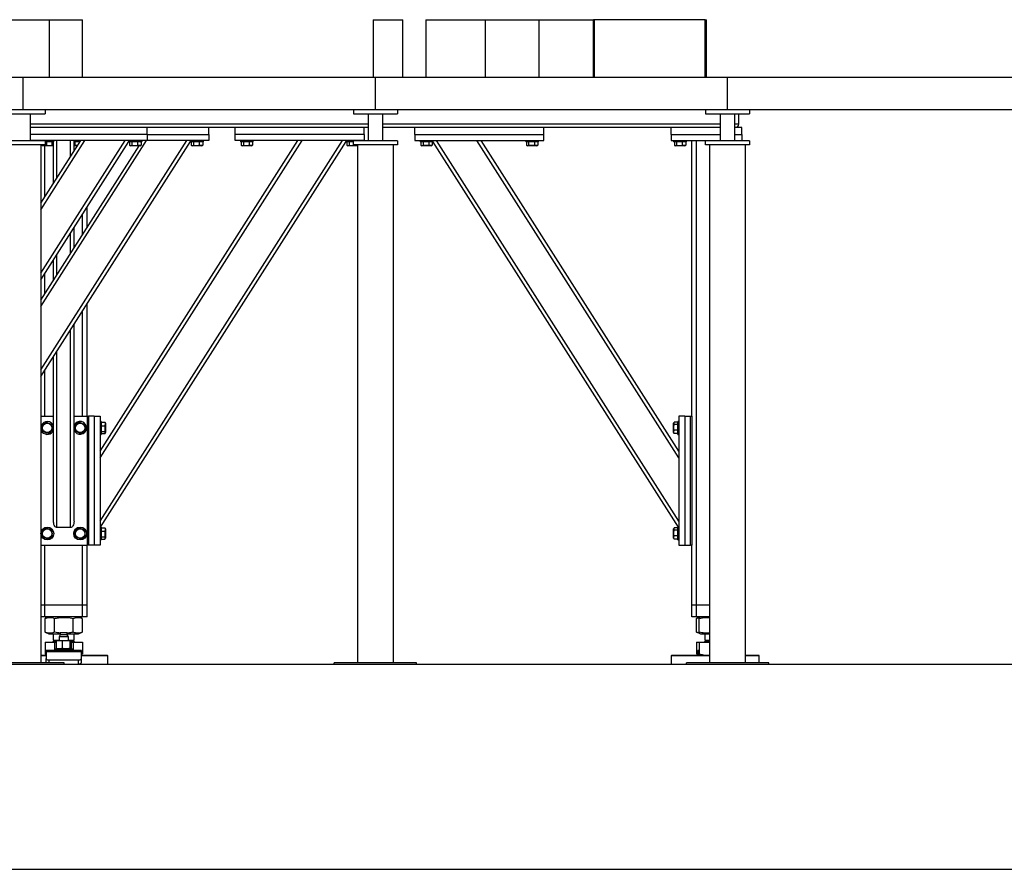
# Model space of a CAD drawing. Header units: millimetres. Extents: x 0 to 841, y 0 to 594.
# Tile 145 of 155: x 488 to 530, y 535 to 572. Entities that reach past the tile are written whole.
import ezdxf

# ---------------------------------------------------------------- set-up
doc = ezdxf.new("R2010")
doc.units = ezdxf.units.MM
doc.layers.add('TRAIT-FORT', color=4, linetype='Continuous', lineweight=25)

msp = doc.modelspace()

# ---------------------------------------------------------------- linework, layer by layer
at = {"layer": 'TRAIT-FORT', "color": 4, "linetype": 'Continuous', "lineweight": 25}
for p, q in [((486.0816, 571.52051), (489.40146, 571.52051)), ((489.40146, 569.05801), (489.40146, 571.52051)), ((489.40146, 571.52051), (490.81133, 571.52051)), ((490.81133, 569.05801), (490.81133, 571.52051)), ((503.1945, 571.52051), (503.1945, 569.05801)), ((503.1945, 571.52051), (504.4581, 571.52051)), ((504.4581, 569.05801), (504.4581, 571.52051)), ((505.43471, 571.52051), (505.43471, 569.05801)), ((505.43471, 571.52051), (505.43472, 571.52051)), ((505.43472, 571.52051), (505.43472, 569.05801)), ((505.43472, 571.52051), (507.97462, 571.52051)), ((507.97462, 571.52051), (510.25674, 571.52051)), ((507.97462, 569.05801), (507.97462, 571.52051)), ((510.25674, 569.05801), (510.25674, 571.52051)), ((510.25674, 571.52051), (512.58024, 571.52051)), ((512.58024, 569.05801), (512.58024, 571.52051)), ((512.61587, 571.52051), (512.58024, 571.52051)), ((512.61587, 569.05801), (512.61587, 571.52051)), ((517.3278, 571.52051), (512.61587, 571.52051)), ((517.3278, 569.05801), (517.3278, 571.52051)), ((517.3278, 571.52051), (517.38612, 571.52051)), ((517.38612, 569.05801), (517.38612, 571.52051)), ((488.28544, 569.05801), (473.28544, 569.05801)), ((488.28544, 567.68301), (488.28544, 569.05801)), ((503.28544, 569.05801), (488.28544, 569.05801)), ((503.28544, 567.68301), (503.28544, 569.05801)), ((518.28544, 569.05801), (503.28544, 569.05801)), ((518.28544, 567.68301), (518.28544, 569.05801)), ((533.28544, 569.05801), (518.28544, 569.05801)), ((488.28544, 567.68301), (473.28544, 567.68301)), ((487.34794, 567.50801), (489.22294, 567.50801)), ((503.28544, 567.68301), (488.28544, 567.68301)), ((488.58544, 567.50801), (488.58544, 566.35801)), ((489.22294, 567.68301), (489.22294, 567.50801)), ((502.34794, 567.68301), (502.34794, 567.50801)), ((502.34794, 567.50801), (504.22294, 567.50801)), ((502.98544, 566.35801), (502.98544, 567.50801)), ((518.28544, 567.68301), (503.28544, 567.68301)), ((503.58544, 567.50801), (503.58544, 566.35801)), ((504.22294, 567.68301), (504.22294, 567.50801)), ((517.34794, 567.68301), (517.34794, 567.50801)), ((517.34794, 567.50801), (519.22294, 567.50801)), ((517.98544, 566.35801), (517.98544, 567.50801)), ((533.28544, 567.68301), (518.28544, 567.68301)), ((518.58544, 567.50801), (518.58544, 566.35801)), ((518.76113, 567.07051), (518.76113, 567.50801)), ((519.22294, 567.68301), (519.22294, 567.50801)), ((502.98544, 567.07051), (488.58544, 567.07051)), ((517.98544, 567.07051), (503.58544, 567.07051)), ((518.76113, 567.07051), (518.58544, 567.07051)), ((493.56113, 566.92051), (488.58544, 566.92051)), ((493.56113, 566.62051), (488.58544, 566.62051)), ((502.98544, 566.92051), (493.56113, 566.92051)), ((493.56113, 566.62051), (493.56113, 566.92051)), ((493.56113, 566.62051), (493.56113, 566.37051)), ((493.56113, 566.62051), (496.18613, 566.62051)), ((496.18613, 566.62051), (496.18613, 566.92051)), ((496.18613, 566.62051), (496.18613, 566.37051)), ((497.31113, 566.62051), (497.31113, 566.92051)), ((497.31113, 566.37051), (497.31113, 566.62051)), ((502.81113, 566.62051), (497.31113, 566.62051)), ((502.81113, 566.62051), (502.81113, 566.92051)), ((502.81113, 566.62051), (502.81113, 566.37051)), ((504.96113, 566.92051), (503.58544, 566.92051)), ((504.96113, 566.62051), (504.96113, 566.92051)), ((510.46113, 566.92051), (504.96113, 566.92051)), ((504.96113, 566.62051), (504.96113, 566.37051)), ((504.96113, 566.62051), (510.46113, 566.62051)), ((515.88613, 566.92051), (510.46113, 566.92051)), ((510.46113, 566.62051), (510.46113, 566.92051)), ((510.46113, 566.37051), (510.46113, 566.62051)), ((515.88613, 566.62051), (515.88613, 566.92051)), ((517.98544, 566.92051), (515.88613, 566.92051)), ((515.88613, 566.62051), (517.98544, 566.62051)), ((515.88613, 566.62051), (515.88613, 566.37051)), ((518.88613, 566.92051), (518.58544, 566.92051)), ((518.58544, 566.62051), (518.88613, 566.62051)), ((518.88613, 566.62051), (518.88613, 566.92051)), ((518.88613, 566.62051), (518.88613, 566.37051)), ((489.22294, 566.35801), (487.34794, 566.35801)), ((489.22294, 566.18301), (487.34794, 566.18301)), ((493.56113, 566.37051), (488.58544, 566.37051)), ((488.83613, 566.35801), (488.83613, 566.37051)), ((489.01113, 566.35801), (489.01113, 566.37051)), ((489.03544, 563.69689), (490.73683, 566.37051)), ((489.03544, 559.2925), (493.53963, 566.37051)), ((489.03544, 556.59168), (495.25833, 566.37051)), ((489.03544, 563.4175), (490.91463, 566.37051)), ((489.03544, 560.71668), (492.63333, 566.37051)), ((489.03544, 556.31229), (495.41113, 566.33122)), ((489.03544, 560.43729), (492.78613, 566.33122)), ((489.03544, 566.18301), (489.03544, 544.10801)), ((489.03544, 559.57189), (493.21865, 566.14551)), ((489.03613, 566.37051), (489.03613, 566.35801)), ((489.0851, 566.18301), (489.0851, 566.17062)), ((489.09699, 566.15259), (489.10925, 566.14551)), ((489.513, 566.14551), (489.10925, 566.14551)), ((489.21113, 563.97296), (489.21113, 566.14551)), ((489.22294, 566.35801), (489.22294, 566.18301)), ((489.58613, 566.32051), (489.22294, 566.32051)), ((489.28082, 566.32051), (489.28082, 566.17062)), ((489.50685, 566.32051), (489.50685, 566.17062)), ((489.513, 566.14551), (489.52527, 566.15259)), ((489.57363, 566.14551), (489.513, 566.14551)), ((489.5218, 566.15372), (489.57363, 566.16259)), ((489.53715, 566.32051), (489.53715, 566.17062)), ((489.57363, 564.54261), (489.57363, 566.32051)), ((489.58613, 566.32051), (489.58613, 566.37051)), ((489.72363, 564.77832), (489.72363, 566.37051)), ((490.29863, 565.68189), (490.29863, 566.37051)), ((490.43613, 566.37051), (490.43613, 566.32051)), ((490.4571, 566.32051), (490.43613, 566.32051)), ((490.44863, 565.91761), (490.44863, 566.32051)), ((490.50925, 566.14551), (490.44863, 566.14551)), ((490.70502, 566.32051), (490.4571, 566.32051)), ((490.4851, 566.32051), (490.4851, 566.17062)), ((490.49699, 566.15259), (490.50925, 566.14551)), ((490.59365, 566.14551), (490.50925, 566.14551)), ((490.68082, 566.32051), (490.68082, 566.28249)), ((491.56113, 553.13011), (499.98683, 566.37051)), ((491.56113, 552.85071), (500.16463, 566.37051)), ((491.56113, 550.1499), (501.88333, 566.37051)), ((491.57704, 549.89551), (502.03613, 566.33122)), ((492.78613, 566.37051), (492.78613, 566.32051)), ((493.16646, 566.32051), (492.78613, 566.32051)), ((492.81763, 566.32051), (492.81763, 566.17062)), ((492.82996, 566.16242), (492.85925, 566.14551)), ((493.0362, 566.14551), (492.85925, 566.14551)), ((492.91314, 566.32051), (492.91314, 566.17062)), ((493.263, 566.14551), (493.0362, 566.14551)), ((493.15663, 566.32051), (493.15663, 566.17062)), ((493.33613, 566.32051), (493.16646, 566.32051)), ((493.263, 566.14551), (493.29229, 566.16242)), ((493.30462, 566.17062), (493.29182, 566.16323)), ((493.30462, 566.2806), (493.33002, 566.32051)), ((493.30462, 566.32051), (493.30462, 566.17062)), ((493.33613, 566.32051), (493.33613, 566.37051)), ((493.33613, 566.33011), (493.36183, 566.37051)), ((496.18613, 566.37051), (493.56113, 566.37051)), ((495.41113, 566.37051), (495.41113, 566.32051)), ((495.79146, 566.32051), (495.41113, 566.32051)), ((495.44263, 566.32051), (495.44263, 566.17062)), ((495.45496, 566.16242), (495.48425, 566.14551)), ((495.6612, 566.14551), (495.48425, 566.14551)), ((495.53814, 566.32051), (495.53814, 566.17062)), ((495.888, 566.14551), (495.6612, 566.14551)), ((495.78163, 566.32051), (495.78163, 566.17062)), ((495.96113, 566.32051), (495.79146, 566.32051)), ((495.888, 566.14551), (495.91729, 566.16242)), ((495.92962, 566.17062), (495.91682, 566.16323)), ((495.92962, 566.32051), (495.92962, 566.17062)), ((495.96113, 566.32051), (495.96113, 566.37051)), ((502.81113, 566.37051), (497.31113, 566.37051)), ((497.53613, 566.37051), (497.53613, 566.32051)), ((497.91646, 566.32051), (497.53613, 566.32051)), ((497.56763, 566.32051), (497.56763, 566.17062)), ((497.57996, 566.16242), (497.60925, 566.14551)), ((497.7862, 566.14551), (497.60925, 566.14551)), ((497.66314, 566.32051), (497.66314, 566.17062)), ((498.013, 566.14551), (497.7862, 566.14551)), ((497.90663, 566.32051), (497.90663, 566.17062)), ((498.08613, 566.32051), (497.91646, 566.32051)), ((498.013, 566.14551), (498.04229, 566.16242)), ((498.05462, 566.17062), (498.04182, 566.16323)), ((498.05462, 566.32051), (498.05462, 566.17062)), ((498.08613, 566.32051), (498.08613, 566.37051)), ((502.03613, 566.37051), (502.03613, 566.32051)), ((502.34794, 566.32051), (502.03613, 566.32051)), ((502.06763, 566.32051), (502.06763, 566.17062)), ((502.07996, 566.16242), (502.10925, 566.14551)), ((502.2862, 566.14551), (502.10925, 566.14551)), ((502.16314, 566.32051), (502.16314, 566.17062)), ((502.513, 566.14551), (502.2862, 566.14551)), ((502.34794, 566.18301), (502.34794, 566.35801)), ((504.22294, 566.35801), (502.34794, 566.35801)), ((504.22294, 566.18301), (502.34794, 566.18301)), ((502.40663, 566.18301), (502.40663, 566.17062)), ((502.513, 566.14551), (502.53544, 566.15846)), ((502.53544, 544.10801), (502.53544, 566.18301)), ((502.58613, 566.35801), (502.58613, 566.37051)), ((504.03544, 566.18301), (504.03544, 544.10801)), ((504.22294, 566.35801), (504.22294, 566.18301)), ((504.96113, 566.37051), (510.46113, 566.37051)), ((505.18613, 566.37051), (505.18613, 566.32051)), ((505.73613, 566.32051), (505.18613, 566.32051)), ((505.21763, 566.32051), (505.21763, 566.17062)), ((505.22996, 566.16242), (505.25925, 566.14551)), ((505.663, 566.14551), (505.25925, 566.14551)), ((505.31314, 566.32051), (505.31314, 566.17062)), ((505.55663, 566.32051), (505.55663, 566.17062)), ((505.663, 566.14551), (505.69229, 566.16242)), ((505.70462, 566.17062), (505.69182, 566.16323)), ((505.70462, 566.32051), (505.70462, 566.17062)), ((505.73613, 566.32051), (505.73613, 566.37051)), ((516.19522, 549.89551), (505.73613, 566.33122)), ((516.21113, 550.1499), (505.88892, 566.37051)), ((516.21113, 552.85071), (507.60762, 566.37051)), ((516.21113, 553.13011), (507.78542, 566.37051)), ((509.68613, 566.37051), (509.68613, 566.32051)), ((510.23612, 566.32051), (509.68613, 566.32051)), ((509.71763, 566.32051), (509.71763, 566.17062)), ((509.72996, 566.16242), (509.75925, 566.14551)), ((510.163, 566.14551), (509.75925, 566.14551)), ((509.81313, 566.32051), (509.81313, 566.17062)), ((510.05663, 566.32051), (510.05663, 566.17062)), ((510.163, 566.14551), (510.19229, 566.16242)), ((510.20462, 566.17062), (510.19182, 566.16323)), ((510.20462, 566.32051), (510.20462, 566.17062)), ((510.23612, 566.32051), (510.23612, 566.37051)), ((515.88613, 566.37051), (517.98544, 566.37051)), ((515.98613, 566.37051), (515.98613, 566.32051)), ((516.36647, 566.32051), (515.98613, 566.32051)), ((516.01763, 566.32051), (516.01763, 566.17062)), ((516.02996, 566.16242), (516.05925, 566.14551)), ((516.2362, 566.14551), (516.05925, 566.14551)), ((516.11314, 566.32051), (516.11314, 566.17062)), ((516.463, 566.14551), (516.2362, 566.14551)), ((516.35663, 566.32051), (516.35663, 566.17062)), ((516.53613, 566.32051), (516.36647, 566.32051)), ((516.463, 566.14551), (516.49229, 566.16242)), ((516.50462, 566.17062), (516.49182, 566.16323)), ((516.50462, 566.32051), (516.50462, 566.17062)), ((516.53613, 566.32051), (516.53613, 566.37051)), ((516.76113, 554.62051), (516.76113, 566.37051)), ((516.96113, 546.57051), (516.96113, 566.37051)), ((517.34794, 566.18301), (517.34794, 566.35801)), ((519.22294, 566.35801), (517.34794, 566.35801)), ((519.22294, 566.18301), (517.34794, 566.18301)), ((517.53544, 544.10801), (517.53544, 566.18301)), ((518.58544, 566.37051), (518.88613, 566.37051)), ((518.76113, 566.35801), (518.76113, 566.37051)), ((519.03544, 566.18301), (519.03544, 544.10801)), ((519.22294, 566.35801), (519.22294, 566.18301)), ((490.81113, 562.36225), (490.81113, 563.22765)), ((491.01113, 562.67654), (491.01113, 563.54193)), ((490.29863, 561.55689), (490.29863, 562.42229)), ((490.44863, 561.79261), (490.44863, 562.65801)), ((489.57363, 560.41761), (489.57363, 561.28301)), ((489.72363, 560.65332), (489.72363, 561.51872)), ((489.21113, 559.84796), (489.21113, 560.71336)), ((490.81113, 554.62051), (490.81113, 559.10265)), ((491.01113, 554.62051), (491.01113, 559.41693)), ((490.29863, 549.87051), (490.29863, 558.29729)), ((490.44863, 550.1499), (490.44863, 558.53301)), ((489.72363, 549.87051), (489.72363, 557.39372)), ((489.57363, 550.1499), (489.57363, 557.15801)), ((489.21113, 554.62051), (489.21113, 556.58836)), ((489.03544, 554.62051), (489.57363, 554.62051)), ((490.44863, 554.62051), (491.01113, 554.62051)), ((491.01113, 554.62051), (491.06113, 554.62051)), ((491.01113, 554.62051), (491.01113, 549.12051)), ((491.06113, 554.62051), (491.06113, 549.12051)), ((491.31113, 554.62051), (491.06113, 554.62051)), ((491.31113, 554.62051), (491.31113, 549.12051)), ((491.31113, 554.62051), (491.56113, 554.62051)), ((491.56113, 554.62051), (491.56113, 549.12051)), ((491.61113, 554.3955), (491.56113, 554.3955)), ((491.61113, 554.3955), (491.61113, 554.22584)), ((516.21113, 554.3955), (516.16112, 554.3955)), ((516.16112, 553.84551), (516.16112, 554.3955)), ((516.46113, 554.62051), (516.21113, 554.62051)), ((516.21113, 554.62051), (516.21113, 549.12051)), ((516.46113, 554.62051), (516.46113, 549.12051)), ((516.46113, 554.62051), (516.71113, 554.62051)), ((516.71113, 549.12051), (516.71113, 554.62051)), ((516.71113, 554.62051), (516.76113, 554.62051)), ((516.76113, 554.62051), (516.76113, 549.12051)), ((490.4571, 554.22584), (490.44863, 554.20247)), ((491.61113, 554.364), (491.76101, 554.364)), ((491.61113, 554.22584), (491.61113, 553.84551)), ((491.61113, 554.21601), (491.76101, 554.21601)), ((491.61113, 553.97251), (491.76101, 553.97251)), ((491.76101, 554.364), (491.7684, 554.3512)), ((491.78613, 554.32238), (491.76922, 554.35167)), ((491.78613, 554.32238), (491.78613, 554.09558)), ((491.78613, 554.09558), (491.78613, 553.91863)), ((516.00304, 554.35167), (515.98613, 554.32238)), ((515.98613, 553.91863), (515.98613, 554.32238)), ((516.16112, 554.364), (516.01124, 554.364)), ((516.16112, 554.2685), (516.01124, 554.2685)), ((516.16112, 554.025), (516.01124, 554.025)), ((491.56113, 553.84551), (491.61113, 553.84551)), ((491.61113, 553.87701), (491.76101, 553.87701)), ((491.76922, 553.88934), (491.78613, 553.91863)), ((515.98613, 553.91863), (516.00304, 553.88934)), ((516.01124, 553.87701), (516.00385, 553.88981)), ((516.16112, 553.87701), (516.01124, 553.87701)), ((516.16112, 553.84551), (516.21113, 553.84551)), ((490.29863, 549.87051), (489.72363, 549.87051)), ((491.61113, 549.89551), (491.56113, 549.89551)), ((491.61113, 549.89551), (491.61113, 549.72584)), ((491.61113, 549.864), (491.76101, 549.864)), ((491.76101, 549.864), (491.7684, 549.8512)), ((491.78613, 549.82238), (491.76922, 549.85167)), ((491.78613, 549.82238), (491.78613, 549.59558)), ((516.00304, 549.85167), (515.98613, 549.82238)), ((515.98613, 549.41863), (515.98613, 549.82238)), ((516.16112, 549.864), (516.01124, 549.864)), ((516.21113, 549.89551), (516.16112, 549.89551)), ((516.16112, 549.34551), (516.16112, 549.89551)), ((491.61113, 549.72584), (491.61113, 549.34551)), ((491.61113, 549.71601), (491.76101, 549.71601)), ((491.61113, 549.47252), (491.76101, 549.47252)), ((491.61113, 549.37701), (491.76101, 549.37701)), ((491.76922, 549.38934), (491.78613, 549.41863)), ((491.78613, 549.59558), (491.78613, 549.41863)), ((515.98613, 549.41863), (516.00304, 549.38934)), ((516.01124, 549.37701), (516.00385, 549.38981)), ((516.16112, 549.7685), (516.01124, 549.7685)), ((516.16112, 549.525), (516.01124, 549.525)), ((516.16112, 549.37701), (516.01124, 549.37701)), ((489.03544, 549.12051), (491.01113, 549.12051)), ((489.21113, 546.57051), (489.21113, 549.12051)), ((490.81113, 546.57051), (490.81113, 549.12051)), ((491.01113, 546.57051), (491.01113, 549.12051)), ((491.06113, 549.12051), (491.01113, 549.12051)), ((491.31113, 549.12051), (491.06113, 549.12051)), ((491.56113, 549.12051), (491.31113, 549.12051)), ((491.56113, 549.34551), (491.61113, 549.34551)), ((516.16112, 549.34551), (516.21113, 549.34551)), ((516.21113, 549.12051), (516.46113, 549.12051)), ((516.46113, 549.12051), (516.71113, 549.12051)), ((516.76113, 549.12051), (516.71113, 549.12051)), ((516.76113, 546.57051), (516.76113, 549.12051)), ((489.21113, 546.57051), (489.03544, 546.57051)), ((490.81113, 546.57051), (489.21113, 546.57051)), ((489.21113, 546.07051), (489.21113, 546.57051)), ((491.01113, 546.57051), (490.81113, 546.57051)), ((490.81113, 546.07051), (490.81113, 546.57051)), ((491.01113, 546.07051), (491.01113, 546.57051)), ((516.96113, 546.57051), (516.76113, 546.57051)), ((516.76113, 546.07051), (516.76113, 546.57051)), ((517.53544, 546.57051), (516.96113, 546.57051)), ((516.96113, 546.07051), (516.96113, 546.57051)), ((489.21113, 546.07051), (489.03544, 546.07051)), ((490.81113, 546.07051), (489.21113, 546.07051)), ((489.22336, 546.00676), (489.21733, 546.0046)), ((489.21733, 545.41142), (489.21733, 546.0046)), ((489.3804, 546.07051), (489.22272, 546.0068)), ((489.62255, 545.41142), (489.62255, 546.0046)), ((490.41635, 545.41142), (490.41635, 546.0046)), ((490.79953, 546.0068), (490.64185, 546.07051)), ((490.80492, 545.41142), (490.80492, 546.0046)), ((491.01113, 546.07051), (490.81113, 546.07051)), ((516.96113, 546.07051), (516.76113, 546.07051)), ((517.53544, 546.07051), (516.96113, 546.07051)), ((516.97336, 546.00676), (516.96733, 546.0046)), ((516.96733, 545.41142), (516.96733, 546.0046)), ((517.07209, 546.04695), (516.97272, 546.0068)), ((517.06887, 545.41142), (517.06887, 546.0046)), ((517.1304, 546.07051), (517.07312, 546.04736)), ((517.07848, 545.41142), (517.07848, 546.0046)), ((489.21733, 545.41142), (489.22336, 545.40934)), ((489.22272, 545.40921), (489.3804, 545.34551)), ((489.3804, 545.34551), (489.85863, 545.34551)), ((489.56113, 545.34551), (489.56113, 545.07463)), ((489.85863, 545.29551), (489.81113, 545.213)), ((489.81113, 545.213), (489.81113, 545.06551)), ((489.88123, 545.213), (489.81113, 545.213)), ((489.85863, 545.38301), (489.85863, 545.29551)), ((489.91208, 545.38301), (489.85863, 545.38301)), ((490.16363, 545.29551), (489.85863, 545.29551)), ((490.21113, 545.213), (489.88123, 545.213)), ((490.16363, 545.38301), (489.91208, 545.38301)), ((490.16363, 545.29551), (490.16363, 545.38301)), ((490.16363, 545.34551), (490.64185, 545.34551)), ((490.21113, 545.213), (490.16363, 545.29551)), ((490.21113, 545.06551), (490.21113, 545.213)), ((490.46113, 545.07463), (490.46113, 545.34551)), ((490.64185, 545.34551), (490.79953, 545.40921)), ((516.96733, 545.41142), (516.97336, 545.40934)), ((516.97272, 545.40921), (517.0732, 545.36861)), ((517.0732, 545.36861), (517.1304, 545.34551)), ((517.1304, 545.34551), (517.53544, 545.34551)), ((517.31112, 545.34551), (517.31112, 545.07463)), ((489.21733, 544.99051), (489.21733, 544.49441)), ((489.21733, 544.99051), (489.62255, 544.99051)), ((489.37225, 544.99551), (489.37225, 544.99051)), ((489.37225, 544.99551), (489.46175, 544.99551)), ((489.46175, 544.99551), (489.68458, 544.99551)), ((489.61525, 545.07463), (489.56113, 545.0205)), ((489.56113, 545.07463), (489.62417, 545.07463)), ((489.56113, 545.0205), (489.68458, 545.0205)), ((489.62255, 544.99051), (489.62255, 544.70801)), ((489.62255, 544.99051), (489.68458, 544.99051)), ((489.62417, 545.07463), (489.81113, 545.07463)), ((489.68458, 545.04886), (489.68458, 544.72465)), ((489.71113, 545.06551), (489.7057, 545.06356)), ((489.71113, 545.06551), (489.81628, 545.06551)), ((489.81628, 545.06551), (490.11126, 545.06551)), ((489.94798, 545.04886), (489.94798, 544.72465)), ((490.11126, 545.06551), (490.3061, 545.06551)), ((490.21113, 545.07463), (490.46113, 545.07463)), ((490.27453, 545.04886), (490.27453, 544.72465)), ((490.3061, 545.06551), (490.31113, 545.06551)), ((490.31655, 545.06356), (490.31113, 545.06551)), ((490.33767, 544.72465), (490.33767, 545.04886)), ((490.33767, 545.0205), (490.46113, 545.0205)), ((490.33767, 544.99551), (490.65, 544.99551)), ((490.33767, 544.99051), (490.41635, 544.99051)), ((490.46113, 545.0205), (490.407, 545.07463)), ((490.41635, 544.99051), (490.41635, 544.63301)), ((490.41635, 544.99051), (490.80492, 544.99051)), ((490.65, 544.99051), (490.65, 544.99551)), ((490.80492, 544.99051), (490.80492, 544.49441)), ((516.96733, 544.99051), (516.96733, 544.49441)), ((516.96733, 544.99051), (517.06887, 544.99051)), ((517.06887, 544.99051), (517.06887, 544.49441)), ((517.06887, 544.99051), (517.07848, 544.99051)), ((517.07848, 544.99051), (517.07848, 544.49441)), ((517.07848, 544.99051), (517.53544, 544.99051)), ((517.12225, 544.99551), (517.12225, 544.99051)), ((517.12225, 544.99551), (517.53544, 544.99551)), ((517.36525, 545.07463), (517.31112, 545.0205)), ((517.31112, 545.07463), (517.53544, 545.07463)), ((517.31112, 545.0205), (517.37417, 545.0205)), ((517.37417, 545.0205), (517.53544, 545.0205)), ((489.03544, 544.43301), (489.26113, 544.43301)), ((489.26113, 544.408), (489.03544, 544.408)), ((489.21733, 544.49441), (489.26113, 544.47475)), ((489.2227, 544.49191), (489.21733, 544.49441)), ((489.22243, 544.49143), (489.26113, 544.46909)), ((490.76113, 544.63301), (489.26113, 544.63301)), ((489.26113, 544.57942), (489.26113, 544.63301)), ((489.26113, 544.57942), (489.26113, 544.29371)), ((490.76113, 544.57942), (489.26113, 544.57942)), ((489.61113, 544.70801), (489.61113, 544.63301)), ((489.61113, 544.70801), (490.41113, 544.70801)), ((489.70569, 544.70996), (489.71113, 544.70801)), ((490.31113, 544.70801), (490.31656, 544.70996)), ((490.41113, 544.63301), (490.41113, 544.70801)), ((490.76113, 544.63301), (490.76113, 544.57942)), ((490.76113, 544.29371), (490.76113, 544.57942)), ((490.76113, 544.47403), (490.80492, 544.49441)), ((490.76113, 544.46909), (490.79982, 544.49143)), ((490.76113, 544.43301), (491.69221, 544.43301)), ((491.71493, 544.408), (490.76113, 544.408)), ((491.69221, 544.43301), (491.86113, 544.43301)), ((491.88613, 544.408), (491.71493, 544.408)), ((491.88613, 544.408), (491.86113, 544.43301)), ((491.88613, 544.05801), (491.88613, 544.408)), ((515.91112, 544.43301), (515.88613, 544.408)), ((515.88613, 544.408), (515.88613, 544.05801)), ((516.97839, 544.408), (515.88613, 544.408)), ((515.91112, 544.43301), (516.98883, 544.43301)), ((516.96733, 544.49441), (517.01113, 544.47475)), ((516.9727, 544.49191), (516.96733, 544.49441)), ((516.97243, 544.49143), (517.01113, 544.46909)), ((517.53544, 544.408), (516.97839, 544.408)), ((516.98883, 544.43301), (517.53544, 544.43301)), ((517.06887, 544.63301), (517.01113, 544.63301)), ((517.01113, 544.57942), (517.01113, 544.63301)), ((517.01113, 544.57942), (517.01113, 544.43301)), ((517.06887, 544.57942), (517.01113, 544.57942)), ((517.42461, 544.43301), (517.53544, 544.44339)), ((519.03544, 544.43301), (519.61112, 544.43301)), ((519.63613, 544.408), (519.03544, 544.408)), ((519.63613, 544.408), (519.61112, 544.43301)), ((519.63613, 544.10801), (519.63613, 544.408)), ((428.28544, 544.05801), (653.28544, 544.05801)), ((490.03544, 544.10801), (486.53544, 544.10801)), ((489.26113, 544.1205), (489.26113, 544.29371)), ((489.38613, 544.23121), (490.63613, 544.23121)), ((489.38613, 544.10801), (489.38613, 544.23121)), ((490.03544, 544.05801), (490.03544, 544.10801)), ((490.63613, 544.05801), (490.63613, 544.23121)), ((490.76113, 544.1205), (490.76113, 544.29371)), ((505.03544, 544.10801), (501.53544, 544.10801)), ((501.53544, 544.05801), (501.53544, 544.10801)), ((505.03544, 544.05801), (505.03544, 544.10801)), ((516.53544, 544.05801), (516.53544, 544.10801)), ((520.03544, 544.10801), (516.53544, 544.10801)), ((520.03544, 544.05801), (520.03544, 544.10801)), ((428.28544, 535.30801), (653.28544, 535.30801))]:
    msp.add_line(p, q, dxfattribs=at)
at = {"layer": 'TRAIT-FORT', "color": 4, "linetype": 'Continuous', "lineweight": 25, "flags": 128}
for points in [[(489.28082, 554.364), (489.22956, 554.32524), (489.176, 554.28474), (489.13048, 554.25032), (489.0851, 554.21601)], [(489.1154, 553.97251), (489.10376, 554.06605), (489.09602, 554.12829), (489.08817, 554.19132), (489.0851, 554.21601)], [(489.34143, 553.87701), (489.28223, 553.90202), (489.22038, 553.92816), (489.16781, 553.95037), (489.1154, 553.97251)], [(489.28082, 554.364), (489.34002, 554.33899), (489.40187, 554.31285), (489.45444, 554.29064), (489.50685, 554.2685)], [(489.34143, 553.87701), (489.39269, 553.91577), (489.44625, 553.95627), (489.49177, 553.99069), (489.53715, 554.025)], [(489.53715, 554.025), (489.52551, 554.11853), (489.51776, 554.18078), (489.50992, 554.24381), (489.50685, 554.2685)], [(490.68082, 554.364), (490.62956, 554.32524), (490.576, 554.28474), (490.53048, 554.25032), (490.4851, 554.21601)], [(490.5154, 553.97251), (490.50376, 554.06605), (490.49602, 554.12829), (490.48817, 554.19132), (490.4851, 554.21601)], [(490.74143, 553.87701), (490.68223, 553.90202), (490.62038, 553.92816), (490.56781, 553.95037), (490.5154, 553.97251)], [(490.68082, 554.364), (490.74002, 554.33899), (490.80187, 554.31285), (490.85444, 554.29064), (490.90685, 554.2685)], [(490.74143, 553.87701), (490.79269, 553.91577), (490.84625, 553.95627), (490.89177, 553.99069), (490.93715, 554.025)], [(490.93715, 554.025), (490.92551, 554.11853), (490.91776, 554.18078), (490.90992, 554.24381), (490.90685, 554.2685)], [(489.28082, 549.864), (489.22956, 549.82524), (489.176, 549.78474), (489.13048, 549.75032), (489.0851, 549.71601)], [(489.28082, 549.864), (489.34002, 549.83899), (489.40187, 549.81285), (489.45444, 549.79064), (489.50685, 549.7685)], [(489.72363, 549.87051), (489.69758, 549.87475), (489.67232, 549.88736), (489.64863, 549.90794), (489.62721, 549.93587), (489.60872, 549.97031), (489.59372, 550.0102), (489.58267, 550.05434), (489.5759, 550.10138), (489.57363, 550.1499)], [(490.44863, 550.1499), (490.44574, 550.09539), (490.43721, 550.04298), (490.42335, 549.99468), (490.40469, 549.95234), (490.38196, 549.91759), (490.35603, 549.89177), (490.32789, 549.87587), (490.29863, 549.87051)], [(490.68082, 549.864), (490.62956, 549.82524), (490.576, 549.78474), (490.53048, 549.75032), (490.4851, 549.71601)], [(490.68082, 549.864), (490.74002, 549.83899), (490.80187, 549.81285), (490.85444, 549.79064), (490.90685, 549.7685)], [(489.1154, 549.47252), (489.10376, 549.56605), (489.09602, 549.62829), (489.08817, 549.69132), (489.0851, 549.71601)], [(489.34143, 549.37701), (489.28223, 549.40202), (489.22038, 549.42816), (489.16781, 549.45037), (489.1154, 549.47252)], [(489.34143, 549.37701), (489.39269, 549.41577), (489.44625, 549.45627), (489.49177, 549.49069), (489.53715, 549.525)], [(489.53715, 549.525), (489.52551, 549.61853), (489.51776, 549.68078), (489.50992, 549.74381), (489.50685, 549.7685)], [(490.5154, 549.47252), (490.50376, 549.56605), (490.49602, 549.62829), (490.48817, 549.69132), (490.4851, 549.71601)], [(490.74143, 549.37701), (490.68223, 549.40202), (490.62038, 549.42816), (490.56781, 549.45037), (490.5154, 549.47252)], [(490.74143, 549.37701), (490.79269, 549.41577), (490.84625, 549.45627), (490.89177, 549.49069), (490.93715, 549.525)], [(490.93715, 549.525), (490.92551, 549.61853), (490.91776, 549.68078), (490.90992, 549.74381), (490.90685, 549.7685)], [(489.26113, 544.29371), (489.26353, 544.28152), (489.27064, 544.26979), (489.28219, 544.25899), (489.29774, 544.24952), (489.31668, 544.24174), (489.33829, 544.23597), (489.36174, 544.23241), (489.38613, 544.23121)], [(489.26113, 544.1205), (489.26353, 544.10831), (489.26365, 544.10801)], [(490.63613, 544.23121), (490.66051, 544.23241), (490.68396, 544.23597), (490.70557, 544.24174), (490.72451, 544.24952), (490.74006, 544.25899), (490.75161, 544.26979), (490.75872, 544.28152), (490.76113, 544.29371)], [(490.63613, 544.05801), (490.66051, 544.05921), (490.68396, 544.06276), (490.70557, 544.06854), (490.72451, 544.07631), (490.74006, 544.08578), (490.75161, 544.09659), (490.75872, 544.10831), (490.76113, 544.1205)]]:
    msp.add_lwpolyline(points, dxfattribs=at)
at = {"layer": 'TRAIT-FORT', "color": 4, "linetype": 'Continuous', "lineweight": 25}
for centre, radius in [((489.31113, 554.12051), 0.20187), ((490.71113, 554.12051), 0.20188), ((489.31113, 549.62051), 0.275), ((489.31113, 549.62051), 0.20187), ((490.71113, 549.62051), 0.275), ((490.71113, 549.62051), 0.20188)]:
    msp.add_circle(centre, radius, dxfattribs=at)
for centre, radius, start, end in [((518.61112, 567.07051), 0.15, 270.000694, 359.99888), ((489.31113, 554.12051), 0.275, 17.341396, 157.477262), ((490.71113, 554.12051), 0.275, 197.341472, 157.477182), ((489.31113, 554.12051), 0.275, 157.477282, 342.658357), ((489.53613, 545.02051), 0.025, 270.001521, 359.995063), ((490.48613, 545.02051), 0.025, 180.004937, 269.998479), ((517.28612, 545.02051), 0.025, 270.004937, 359.995063)]:
    msp.add_arc(centre, radius, start, end, dxfattribs=at)
for points, knots in [([(489.09702, 566.15316), (489.09668, 566.15318), (489.09184, 566.15334), (489.08907, 566.16266), (489.08614, 566.16854), (489.0851, 566.17062)], [0, 0, 0, 0, 0.04623394, 0.6629636, 1, 1, 1, 1]), ([(489.28082, 566.17062), (489.26389, 566.16514), (489.22988, 566.15414), (489.17857, 566.14997), (489.12966, 566.15603), (489.1001, 566.16571), (489.0851, 566.17062)], [0, 0, 0, 0, 0.26608349, 0.53461429, 0.76381467, 1, 1, 1, 1]), ([(489.28082, 566.17062), (489.30042, 566.16514), (489.33996, 566.15408), (489.39888, 566.14999), (489.45515, 566.15598), (489.48949, 566.1657), (489.50685, 566.17062)], [0, 0, 0, 0, 0.26507238, 0.53484382, 0.76486036, 1, 1, 1, 1]), ([(489.53715, 566.17062), (489.53468, 566.16263), (489.53131, 566.15174), (489.51493, 566.15234), (489.51074, 566.16238), (489.50787, 566.16847), (489.50685, 566.17062)], [0, 0, 0, 0, 0.42916966, 0.58527151, 0.85344562, 1, 1, 1, 1]), ([(490.44863, 566.15427), (490.4513, 566.15371), (490.467, 566.15044), (490.48313, 566.15187), (490.49651, 566.15305)], [0, 0, 0, 0, 0.170474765, 1, 1, 1, 1]), ([(490.49702, 566.15316), (490.49668, 566.15318), (490.49184, 566.15334), (490.48907, 566.16266), (490.48614, 566.16854), (490.4851, 566.17062)], [0, 0, 0, 0, 0.04626674, 0.66297519, 1, 1, 1, 1]), ([(490.59883, 566.15364), (490.59123, 566.15278), (490.5684, 566.15018), (490.52963, 566.15637), (490.50009, 566.16582), (490.4851, 566.17062)], [0, 0, 0, 0, 0.197368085, 0.592660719, 1, 1, 1, 1]), ([(492.81763, 566.17062), (492.82565, 566.16519), (492.84104, 566.15476), (492.86771, 566.14978), (492.89251, 566.15659), (492.906, 566.16576), (492.91314, 566.17062)], [0, 0, 0, 0, 0.27739013, 0.53203838, 0.7521932, 1, 1, 1, 1]), ([(492.91314, 566.17062), (492.94411, 566.16303), (492.99534, 566.15047), (493.06968, 566.15163), (493.11967, 566.16036), (493.14842, 566.16834), (493.15663, 566.17062)], [0, 0, 0, 0, 0.38556788, 0.63760972, 0.89651388, 1, 1, 1, 1]), ([(493.30462, 566.17062), (493.29191, 566.16515), (493.26667, 566.1543), (493.22724, 566.14992), (493.18988, 566.15618), (493.16791, 566.16572), (493.15663, 566.17062)], [0, 0, 0, 0, 0.26898523, 0.533957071, 0.760810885, 1, 1, 1, 1]), ([(495.44263, 566.17062), (495.45065, 566.16519), (495.46604, 566.15476), (495.49271, 566.14978), (495.51751, 566.15659), (495.53099, 566.16576), (495.53814, 566.17062)], [0, 0, 0, 0, 0.277380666, 0.532045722, 0.752202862, 1, 1, 1, 1]), ([(495.53814, 566.17062), (495.56911, 566.16303), (495.62034, 566.15047), (495.69468, 566.15163), (495.74467, 566.16036), (495.77342, 566.16834), (495.78163, 566.17062)], [0, 0, 0, 0, 0.38557152, 0.63761187, 0.8965145, 1, 1, 1, 1]), ([(495.92962, 566.17062), (495.91691, 566.16515), (495.89167, 566.1543), (495.85224, 566.14992), (495.81488, 566.15617), (495.79291, 566.16572), (495.78163, 566.17062)], [0, 0, 0, 0, 0.26898509, 0.53395679, 0.76082005, 1, 1, 1, 1]), ([(497.56763, 566.17062), (497.57565, 566.16519), (497.59104, 566.15476), (497.61771, 566.14978), (497.64251, 566.15659), (497.656, 566.16576), (497.66314, 566.17062)], [0, 0, 0, 0, 0.27738969, 0.53203754, 0.75220588, 1, 1, 1, 1]), ([(497.66314, 566.17062), (497.69411, 566.16303), (497.74534, 566.15047), (497.81968, 566.15163), (497.86967, 566.16036), (497.89842, 566.16834), (497.90663, 566.17062)], [0, 0, 0, 0, 0.38556788, 0.63760972, 0.89651388, 1, 1, 1, 1]), ([(498.05462, 566.17062), (498.04191, 566.16515), (498.01667, 566.1543), (497.97724, 566.14992), (497.93988, 566.15618), (497.91791, 566.16572), (497.90663, 566.17062)], [0, 0, 0, 0, 0.26898523, 0.53395707, 0.76081089, 1, 1, 1, 1]), ([(502.06763, 566.17062), (502.07565, 566.16519), (502.09104, 566.15476), (502.11771, 566.14978), (502.14251, 566.15659), (502.156, 566.16576), (502.16314, 566.17062)], [0, 0, 0, 0, 0.27737726, 0.53203918, 0.75219362, 1, 1, 1, 1]), ([(502.16314, 566.17062), (502.19411, 566.16303), (502.24534, 566.15047), (502.31968, 566.15163), (502.36967, 566.16036), (502.39842, 566.16834), (502.40663, 566.17062)], [0, 0, 0, 0, 0.38556788, 0.63760972, 0.89651388, 1, 1, 1, 1]), ([(502.53544, 566.16348), (502.52899, 566.16082), (502.50995, 566.15298), (502.47719, 566.15008), (502.43989, 566.15614), (502.41791, 566.16571), (502.40663, 566.17062)], [0, 0, 0, 0, 0.15675663, 0.46240811, 0.72408952, 1, 1, 1, 1]), ([(505.21763, 566.17062), (505.22565, 566.16519), (505.24104, 566.15476), (505.26771, 566.14978), (505.29251, 566.15659), (505.306, 566.16576), (505.31314, 566.17062)], [0, 0, 0, 0, 0.27738073, 0.53203174, 0.7522028, 1, 1, 1, 1]), ([(505.55663, 566.17062), (505.52565, 566.16303), (505.47443, 566.15047), (505.40009, 566.15163), (505.35009, 566.16036), (505.32135, 566.16834), (505.31314, 566.17062)], [0, 0, 0, 0, 0.38557744, 0.63761176, 0.89652032, 1, 1, 1, 1]), ([(505.70462, 566.17062), (505.69191, 566.16515), (505.66667, 566.1543), (505.62724, 566.14992), (505.58988, 566.15617), (505.56791, 566.16572), (505.55663, 566.17062)], [0, 0, 0, 0, 0.26899432, 0.53395654, 0.76081992, 1, 1, 1, 1]), ([(509.71763, 566.17062), (509.72565, 566.16519), (509.74104, 566.15476), (509.76771, 566.14978), (509.79251, 566.15659), (509.80599, 566.16576), (509.81313, 566.17062)], [0, 0, 0, 0, 0.2773806, 0.532059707, 0.752202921, 1, 1, 1, 1]), ([(510.05663, 566.17062), (510.02565, 566.16303), (509.97443, 566.15047), (509.90009, 566.15163), (509.85009, 566.16036), (509.82134, 566.16834), (509.81313, 566.17062)], [0, 0, 0, 0, 0.3855656, 0.63761199, 0.89650867, 1, 1, 1, 1]), ([(510.20462, 566.17062), (510.19191, 566.16515), (510.16667, 566.1543), (510.12724, 566.14992), (510.08987, 566.15617), (510.06791, 566.16572), (510.05663, 566.17062)], [0, 0, 0, 0, 0.26897586, 0.53395705, 0.76082018, 1, 1, 1, 1]), ([(516.01763, 566.17062), (516.02565, 566.16519), (516.04104, 566.15476), (516.06771, 566.14978), (516.09251, 566.1566), (516.106, 566.16576), (516.11314, 566.17062)], [0, 0, 0, 0, 0.27737378, 0.53204663, 0.75218444, 1, 1, 1, 1]), ([(516.11314, 566.17062), (516.14411, 566.16303), (516.19534, 566.15047), (516.26968, 566.15163), (516.31967, 566.16036), (516.34842, 566.16834), (516.35663, 566.17062)], [0, 0, 0, 0, 0.38557016, 0.63760746, 0.8965191, 1, 1, 1, 1]), ([(516.50462, 566.17062), (516.49191, 566.16515), (516.46667, 566.1543), (516.42724, 566.14992), (516.38988, 566.15618), (516.36791, 566.16572), (516.35663, 566.17062)], [0, 0, 0, 0, 0.26897614, 0.53395761, 0.76080185, 1, 1, 1, 1]), ([(491.76101, 554.364), (491.76648, 554.35129), (491.77733, 554.32605), (491.78171, 554.28662), (491.77546, 554.24926), (491.76591, 554.22729), (491.76101, 554.21601)], [0, 0, 0, 0, 0.26898532, 0.53395755, 0.76082171, 1, 1, 1, 1]), ([(491.76101, 553.97251), (491.76861, 554.00349), (491.78116, 554.05472), (491.78, 554.12906), (491.77127, 554.17905), (491.76329, 554.2078), (491.76101, 554.21601)], [0, 0, 0, 0, 0.38557174, 0.63761244, 0.89651514, 1, 1, 1, 1]), ([(491.76101, 553.87701), (491.76645, 553.88503), (491.77687, 553.90042), (491.78185, 553.92709), (491.77504, 553.95189), (491.76587, 553.96537), (491.76101, 553.97251)], [0, 0, 0, 0, 0.277381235, 0.532047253, 0.752206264, 1, 1, 1, 1]), ([(516.01124, 554.025), (516.00365, 554.05598), (515.99109, 554.1072), (515.99225, 554.18154), (516.00098, 554.23154), (516.00896, 554.26029), (516.01124, 554.2685)], [0, 0, 0, 0, 0.38557204, 0.6376122, 0.89651536, 1, 1, 1, 1]), ([(516.01124, 553.87701), (516.00577, 553.88972), (515.99492, 553.91496), (515.99054, 553.95439), (515.9968, 553.99176), (516.00634, 554.01372), (516.01124, 554.025)], [0, 0, 0, 0, 0.26898461, 0.5339572, 0.76082234, 1, 1, 1, 1]), ([(516.01124, 554.364), (516.00581, 554.35598), (515.99538, 554.34059), (515.9904, 554.31392), (515.99722, 554.28912), (516.00638, 554.27564), (516.01124, 554.2685)], [0, 0, 0, 0, 0.27737959, 0.5320465, 0.75220773, 1, 1, 1, 1]), ([(491.76101, 549.864), (491.76648, 549.85129), (491.77733, 549.82605), (491.78171, 549.78662), (491.77546, 549.74925), (491.76591, 549.72729), (491.76101, 549.71601)], [0, 0, 0, 0, 0.26898532, 0.53395755, 0.76082171, 1, 1, 1, 1]), ([(516.01124, 549.864), (516.00581, 549.85598), (515.99538, 549.84059), (515.9904, 549.81392), (515.99722, 549.78912), (516.00638, 549.77564), (516.01124, 549.7685)], [0, 0, 0, 0, 0.277379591, 0.532046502, 0.752207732, 1, 1, 1, 1]), ([(491.76101, 549.47252), (491.76861, 549.50349), (491.78116, 549.55472), (491.78, 549.62906), (491.77127, 549.67905), (491.76329, 549.7078), (491.76101, 549.71601)], [0, 0, 0, 0, 0.3855681, 0.63761029, 0.89651453, 1, 1, 1, 1]), ([(491.76101, 549.37701), (491.76645, 549.38503), (491.77687, 549.40042), (491.78185, 549.42709), (491.77504, 549.45189), (491.76587, 549.46538), (491.76101, 549.47252)], [0, 0, 0, 0, 0.27737783, 0.53204072, 0.75219702, 1, 1, 1, 1]), ([(516.01124, 549.525), (516.00365, 549.55598), (515.99109, 549.6072), (515.99225, 549.68154), (516.00098, 549.73154), (516.00896, 549.76029), (516.01124, 549.7685)], [0, 0, 0, 0, 0.3855684, 0.63761005, 0.89651475, 1, 1, 1, 1]), ([(516.01124, 549.37701), (516.00577, 549.38972), (515.99492, 549.41496), (515.99054, 549.45439), (515.9968, 549.49176), (516.00634, 549.51373), (516.01124, 549.525)], [0, 0, 0, 0, 0.26898218, 0.53395238, 0.76081546, 1, 1, 1, 1]), ([(489.21733, 546.0046), (489.2442, 546.01436), (489.2945, 546.03262), (489.3705, 546.04669), (489.43794, 546.04876), (489.50022, 546.04151), (489.56067, 546.02746), (489.60111, 546.01252), (489.62255, 546.0046)], [0, 0, 0, 0, 0.2056697, 0.38490736, 0.55414074, 0.68971291, 0.83551109, 1, 1, 1, 1]), ([(489.62255, 546.0046), (489.67553, 546.01439), (489.77588, 546.03294), (489.92346, 546.0467), (490.05443, 546.04876), (490.17589, 546.04157), (490.2937, 546.02769), (490.37413, 546.01254), (490.41635, 546.0046)], [0, 0, 0, 0, 0.2020683, 0.38270007, 0.55531425, 0.69299142, 0.83889389, 1, 1, 1, 1]), ([(490.41635, 546.0046), (490.4421, 546.01435), (490.49023, 546.03259), (490.56318, 546.04668), (490.62792, 546.04877), (490.68766, 546.04149), (490.74361, 546.02801), (490.78034, 546.01389), (490.79889, 546.00676)], [0, 0, 0, 0, 0.20942908, 0.39142298, 0.56302167, 0.70055647, 0.84871645, 1, 1, 1, 1]), ([(516.96733, 546.0046), (516.99406, 546.01503), (517.02799, 546.02828), (517.06375, 546.03435), (517.07134, 546.03563)], [0, 0, 0, 0, 0.787911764, 1, 1, 1, 1]), ([(517.06887, 546.0046), (517.07013, 546.01362), (517.07201, 546.02723), (517.0696, 546.04116), (517.07538, 546.04902), (517.07549, 546.03565), (517.07751, 546.02551), (517.07811, 546.01258), (517.07848, 546.0046)], [0, 0, 0, 0, 0.31364422, 0.47273225, 0.50304795, 0.57833513, 0.73945394, 1, 1, 1, 1]), ([(517.07848, 546.0046), (517.12466, 546.01441), (517.21199, 546.03296), (517.3408, 546.0465), (517.44729, 546.0492), (517.51138, 546.04413), (517.53544, 546.04223)], [0, 0, 0, 0, 0.30736431, 0.58131657, 0.84275606, 1, 1, 1, 1]), ([(489.62255, 545.41142), (489.59567, 545.40166), (489.54538, 545.38339), (489.46937, 545.36933), (489.40193, 545.36725), (489.33966, 545.3745), (489.2792, 545.38855), (489.23876, 545.40349), (489.21733, 545.41142)], [0, 0, 0, 0, 0.2056697, 0.38490736, 0.55414253, 0.68971291, 0.83551109, 1, 1, 1, 1]), ([(489.85721, 545.3763), (489.82122, 545.38011), (489.7425, 545.38844), (489.66475, 545.40333), (489.62255, 545.41142)], [0, 0, 0, 0, 0.457275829, 1, 1, 1, 1]), ([(490.41635, 545.41142), (490.3634, 545.40122), (490.28066, 545.38528), (490.19673, 545.37848), (490.16651, 545.37604)], [0, 0, 0, 0, 0.63997456, 1, 1, 1, 1]), ([(490.7989, 545.40934), (490.77513, 545.40036), (490.72897, 545.38293), (490.65808, 545.36935), (490.59335, 545.36724), (490.5336, 545.37451), (490.4756, 545.38858), (490.43689, 545.4035), (490.41635, 545.41142)], [0, 0, 0, 0, 0.1932244, 0.37520394, 0.54678909, 0.68431303, 0.83246133, 1, 1, 1, 1]), ([(517.07134, 545.37997), (517.05819, 545.38277), (517.02267, 545.39032), (516.98871, 545.40327), (516.96733, 545.41142)], [0, 0, 0, 0, 0.37032449, 1, 1, 1, 1]), ([(517.07848, 545.41142), (517.07723, 545.40239), (517.07534, 545.38878), (517.07775, 545.37485), (517.07197, 545.36699), (517.07186, 545.38036), (517.06984, 545.3905), (517.06924, 545.40343), (517.06887, 545.41142)], [0, 0, 0, 0, 0.31364782, 0.47273641, 0.50305221, 0.57833251, 0.7394554, 1, 1, 1, 1]), ([(517.53544, 545.37415), (517.52576, 545.37303), (517.47621, 545.36729), (517.39402, 545.36769), (517.28811, 545.37433), (517.18529, 545.38838), (517.11527, 545.40348), (517.07848, 545.41142)], [0, 0, 0, 0, 0.06348986, 0.32488414, 0.53347332, 0.75489559, 1, 1, 1, 1]), ([(489.68458, 545.04886), (489.70627, 545.05356), (489.74969, 545.06298), (489.79408, 545.06466), (489.81628, 545.06551)], [0, 0, 0, 0, 0.49971295, 1, 1, 1, 1]), ([(489.70601, 545.06268), (489.70409, 545.06224), (489.69562, 545.06026), (489.6894, 545.05383), (489.68458, 545.04886)], [0, 0, 0, 0, 0.22680272, 1, 1, 1, 1]), ([(489.81628, 545.06551), (489.83831, 545.06468), (489.8827, 545.063), (489.92612, 545.0536), (489.94798, 545.04886)], [0, 0, 0, 0, 0.49629933, 1, 1, 1, 1]), ([(489.94798, 545.04886), (489.97491, 545.05356), (490.02894, 545.063), (490.08376, 545.06467), (490.11126, 545.06551)], [0, 0, 0, 0, 0.49843035, 1, 1, 1, 1]), ([(490.11126, 545.06551), (490.13853, 545.06468), (490.19335, 545.06303), (490.24738, 545.0536), (490.27453, 545.04886)], [0, 0, 0, 0, 0.49757776, 1, 1, 1, 1]), ([(490.27453, 545.04886), (490.27944, 545.05354), (490.28843, 545.06212), (490.30058, 545.06445), (490.3061, 545.06551)], [0, 0, 0, 0, 0.545575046, 1, 1, 1, 1]), ([(490.3061, 545.06551), (490.31158, 545.06447), (490.32373, 545.06216), (490.33273, 545.05357), (490.33767, 545.04886)], [0, 0, 0, 0, 0.45056842, 1, 1, 1, 1]), ([(489.81628, 544.70801), (489.79425, 544.70884), (489.74986, 544.71051), (489.70645, 544.71991), (489.68458, 544.72465)], [0, 0, 0, 0, 0.49630209, 1, 1, 1, 1]), ([(489.68458, 544.72465), (489.68936, 544.71972), (489.69558, 544.71329), (489.70405, 544.71131), (489.70601, 544.71085)], [0, 0, 0, 0, 0.767982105, 1, 1, 1, 1]), ([(489.94798, 544.72465), (489.92629, 544.71995), (489.88288, 544.71053), (489.83849, 544.70885), (489.81628, 544.70801)], [0, 0, 0, 0, 0.49971576, 1, 1, 1, 1]), ([(490.11126, 544.70801), (490.08398, 544.70883), (490.02916, 544.71048), (489.97513, 544.71991), (489.94798, 544.72465)], [0, 0, 0, 0, 0.497578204, 1, 1, 1, 1]), ([(490.27453, 544.72465), (490.2476, 544.71995), (490.19357, 544.71051), (490.13875, 544.70884), (490.11126, 544.70801)], [0, 0, 0, 0, 0.49843445, 1, 1, 1, 1]), ([(490.3061, 544.70801), (490.30063, 544.70905), (490.28847, 544.71135), (490.27947, 544.71994), (490.27453, 544.72465)], [0, 0, 0, 0, 0.45052641, 1, 1, 1, 1]), ([(490.33767, 544.72465), (490.33289, 544.71972), (490.32667, 544.71329), (490.3182, 544.71131), (490.31624, 544.71085)], [0, 0, 0, 0, 0.76798211, 1, 1, 1, 1]), ([(517.06887, 544.49441), (517.06978, 544.47961), (517.07095, 544.46065), (517.07154, 544.4399), (517.07323, 544.43444), (517.07368, 544.43301)], [0, 0, 0, 0, 0.72309429, 0.92692872, 1, 1, 1, 1]), ([(517.07368, 544.43301), (517.07455, 544.4384), (517.07781, 544.4587), (517.0782, 544.47929), (517.07848, 544.49441)], [0, 0, 0, 0, 0.26576504, 1, 1, 1, 1]), ([(517.07848, 544.49441), (517.13459, 544.47774), (517.21904, 544.45265), (517.33576, 544.43563), (517.39495, 544.43388), (517.42461, 544.43301)], [0, 0, 0, 0, 0.49686762, 0.74789647, 1, 1, 1, 1])]:
    msp.add_open_spline(points, degree=3, knots=knots, dxfattribs=at)

doc.saveas('drawing.dxf')
